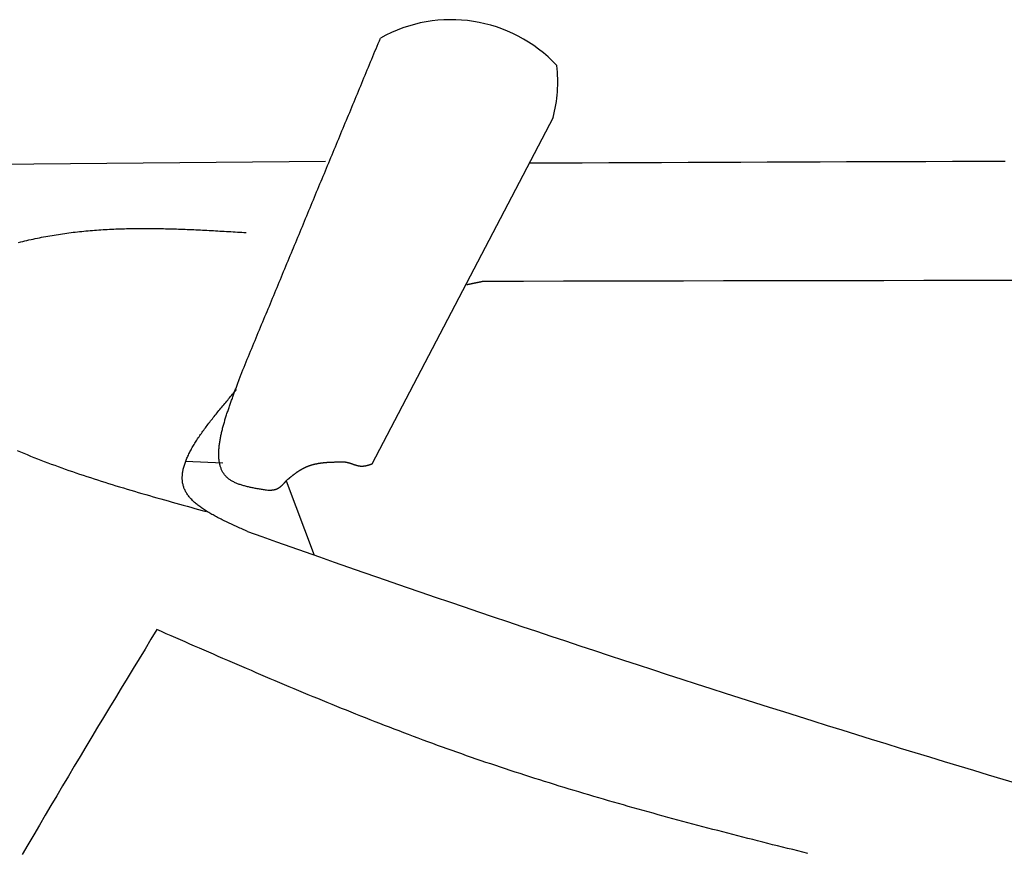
# Model space of a CAD drawing. Extents: x 715 to 7297, y 267 to 3610.
# Tile 16 of 64: x 2523 to 2921, y 2624 to 2960. Entities that reach past the tile are written whole.
import ezdxf

# ---------------------------------------------------------------- set-up
doc = ezdxf.new("R2010")
doc.units = 0
doc.layers.add('CAR', color=10, linetype='CONTINUOUS')

msp = doc.modelspace()

# ---------------------------------------------------------------- linework, layer by layer
at = {"layer": 'CAR'}
for p, q in [((2738.683, 2920.78), (2665.523, 2780.803)), ((2646.734, 2903.052), (2438.507, 2901.082)), ((2605.324, 2781.219), (2590.303, 2781.922)), ((2630.831, 2774.06), (2642.244, 2744.107))]:
    msp.add_line(p, q, dxfattribs=at)
for points in [[(2612.54, 2816.81, 0), (2612.98, 2817.88, 0), (2613.42, 2818.95, 0), (2613.87, 2820.03, 0), (2614.31, 2821.1, 0), (2614.76, 2822.17, 0), (2615.2, 2823.24, 0), (2615.65, 2824.31, 0), (2616.09, 2825.38, 0), (2616.53, 2826.45, 0), (2616.98, 2827.52, 0), (2617.42, 2828.6, 0), (2617.87, 2829.67, 0), (2618.31, 2830.74, 0), (2618.76, 2831.81, 0), (2619.2, 2832.88, 0), (2619.64, 2833.95, 0), (2620.09, 2835.02, 0), (2620.53, 2836.1, 0), (2620.98, 2837.17, 0), (2621.42, 2838.24, 0), (2621.87, 2839.31, 0), (2622.31, 2840.38, 0), (2622.75, 2841.45, 0), (2623.2, 2842.52, 0), (2623.64, 2843.59, 0), (2624.09, 2844.67, 0), (2624.53, 2845.74, 0), (2624.98, 2846.81, 0), (2625.42, 2847.88, 0), (2625.86, 2848.95, 0), (2626.31, 2850.02, 0), (2626.75, 2851.09, 0), (2627.2, 2852.16, 0), (2627.64, 2853.24, 0), (2628.09, 2854.31, 0), (2628.53, 2855.38, 0), (2628.97, 2856.45, 0), (2629.42, 2857.52, 0), (2629.86, 2858.59, 0), (2630.31, 2859.66, 0), (2630.75, 2860.74, 0), (2631.2, 2861.81, 0), (2631.64, 2862.88, 0), (2632.08, 2863.95, 0), (2632.53, 2865.02, 0), (2632.97, 2866.09, 0), (2633.42, 2867.16, 0), (2633.86, 2868.23, 0), (2634.31, 2869.31, 0), (2634.75, 2870.38, 0), (2635.19, 2871.45, 0), (2635.64, 2872.52, 0), (2636.08, 2873.59, 0), (2636.53, 2874.66, 0), (2636.97, 2875.73, 0), (2637.42, 2876.8, 0), (2637.86, 2877.88, 0), (2638.3, 2878.95, 0), (2638.75, 2880.02, 0), (2639.19, 2881.09, 0), (2639.64, 2882.16, 0), (2640.08, 2883.23, 0), (2640.53, 2884.3, 0), (2640.97, 2885.38, 0), (2641.41, 2886.45, 0), (2641.86, 2887.52, 0), (2642.3, 2888.59, 0), (2642.75, 2889.66, 0), (2643.19, 2890.73, 0), (2643.64, 2891.8, 0), (2644.08, 2892.87, 0), (2644.52, 2893.95, 0), (2644.97, 2895.02, 0), (2645.41, 2896.09, 0), (2645.86, 2897.16, 0), (2646.3, 2898.23, 0), (2646.75, 2899.3, 0), (2647.19, 2900.37, 0), (2647.63, 2901.44, 0), (2648.08, 2902.52, 0), (2648.52, 2903.59, 0), (2648.97, 2904.66, 0), (2649.41, 2905.73, 0), (2649.86, 2906.8, 0), (2650.3, 2907.87, 0), (2650.74, 2908.94, 0), (2651.19, 2910.02, 0), (2651.63, 2911.09, 0), (2652.08, 2912.16, 0), (2652.52, 2913.23, 0), (2652.97, 2914.3, 0), (2653.41, 2915.37, 0), (2653.85, 2916.44, 0), (2654.3, 2917.51, 0), (2654.74, 2918.59, 0), (2655.19, 2919.66, 0), (2655.63, 2920.73, 0), (2656.08, 2921.8, 0), (2656.52, 2922.87, 0), (2656.96, 2923.94, 0), (2657.41, 2925.01, 0), (2657.85, 2926.08, 0), (2658.3, 2927.16, 0), (2658.74, 2928.23, 0), (2659.19, 2929.3, 0), (2659.63, 2930.37, 0), (2660.07, 2931.44, 0), (2660.52, 2932.51, 0), (2660.96, 2933.58, 0), (2661.41, 2934.65, 0), (2661.85, 2935.73, 0), (2662.3, 2936.8, 0), (2662.74, 2937.87, 0), (2663.19, 2938.94, 0), (2663.63, 2940.01, 0), (2664.07, 2941.08, 0), (2664.52, 2942.15, 0), (2664.96, 2943.23, 0), (2665.41, 2944.3, 0), (2665.85, 2945.37, 0), (2666.3, 2946.44, 0), (2666.74, 2947.51, 0), (2667.18, 2948.58, 0), (2667.63, 2949.65, 0), (2668.07, 2950.72, 0), (2668.52, 2951.8, 0), (2668.96, 2952.87, 0)], [(2729.09, 2902.42, 0), (2739.75, 2902.46, 0), (2750.42, 2902.51, 0), (2761.09, 2902.56, 0), (2771.76, 2902.6, 0), (2782.43, 2902.65, 0), (2793.1, 2902.69, 0), (2803.77, 2902.74, 0), (2814.44, 2902.78, 0), (2825.11, 2902.83, 0), (2835.78, 2902.87, 0), (2846.45, 2902.91, 0), (2857.12, 2902.96, 0), (2867.79, 2903, 0), (2878.46, 2903.04, 0), (2889.13, 2903.09, 0), (2899.8, 2903.13, 0), (2910.46, 2903.17, 0), (2921.13, 2903.21, 0)], [(2522.87, 2870.34, 0), (2523.71, 2870.54, 0), (2524.55, 2870.75, 0), (2525.39, 2870.95, 0), (2526.23, 2871.14, 0), (2527.07, 2871.34, 0), (2527.91, 2871.53, 0), (2528.76, 2871.71, 0), (2529.6, 2871.89, 0), (2530.45, 2872.07, 0), (2531.29, 2872.24, 0), (2532.14, 2872.41, 0), (2532.99, 2872.58, 0), (2533.83, 2872.74, 0), (2534.68, 2872.89, 0), (2535.53, 2873.05, 0), (2536.38, 2873.19, 0), (2537.23, 2873.34, 0), (2538.08, 2873.48, 0), (2538.93, 2873.61, 0), (2539.78, 2873.74, 0), (2540.64, 2873.87, 0), (2541.49, 2873.99, 0), (2542.34, 2874.1, 0), (2543.2, 2874.22, 0), (2544.06, 2874.33, 0), (2544.91, 2874.43, 0), (2545.77, 2874.53, 0), (2546.63, 2874.63, 0), (2547.48, 2874.73, 0), (2548.34, 2874.82, 0), (2549.2, 2874.9, 0), (2550.06, 2874.98, 0), (2550.92, 2875.06, 0), (2551.78, 2875.14, 0), (2552.64, 2875.21, 0), (2553.5, 2875.28, 0), (2554.37, 2875.34, 0), (2555.23, 2875.41, 0), (2556.09, 2875.46, 0), (2556.96, 2875.52, 0), (2557.82, 2875.57, 0), (2558.69, 2875.62, 0), (2559.55, 2875.66, 0), (2560.42, 2875.71, 0), (2561.28, 2875.75, 0), (2562.15, 2875.78, 0), (2563.02, 2875.82, 0), (2563.89, 2875.85, 0), (2564.75, 2875.87, 0), (2565.62, 2875.9, 0), (2566.49, 2875.92, 0), (2567.36, 2875.94, 0), (2568.23, 2875.96, 0), (2569.1, 2875.97, 0), (2569.97, 2875.98, 0), (2570.84, 2875.99, 0), (2571.71, 2876, 0), (2572.59, 2876, 0), (2573.46, 2876, 0), (2574.33, 2876, 0), (2575.2, 2876, 0), (2576.08, 2875.99, 0), (2576.95, 2875.99, 0), (2577.83, 2875.98, 0), (2578.7, 2875.97, 0), (2579.57, 2875.95, 0), (2580.45, 2875.94, 0), (2581.32, 2875.92, 0), (2582.2, 2875.9, 0), (2583.08, 2875.88, 0), (2583.95, 2875.86, 0), (2584.83, 2875.83, 0), (2585.7, 2875.81, 0), (2586.58, 2875.78, 0), (2587.46, 2875.75, 0), (2588.34, 2875.72, 0), (2589.21, 2875.69, 0), (2590.09, 2875.65, 0), (2590.97, 2875.62, 0), (2591.85, 2875.58, 0), (2592.73, 2875.55, 0), (2593.6, 2875.51, 0), (2594.48, 2875.47, 0), (2595.36, 2875.43, 0), (2596.24, 2875.38, 0), (2597.12, 2875.34, 0), (2598, 2875.3, 0), (2598.88, 2875.25, 0), (2599.76, 2875.2, 0), (2600.64, 2875.16, 0), (2601.52, 2875.11, 0), (2602.4, 2875.06, 0), (2603.28, 2875.01, 0), (2604.16, 2874.96, 0), (2605.04, 2874.91, 0), (2605.92, 2874.86, 0), (2606.8, 2874.81, 0), (2607.68, 2874.76, 0), (2608.56, 2874.71, 0), (2609.44, 2874.65, 0), (2610.32, 2874.6, 0), (2611.2, 2874.55, 0), (2612.08, 2874.49, 0), (2612.96, 2874.44, 0), (2613.85, 2874.39, 0), (2614.73, 2874.33, 0)], [(2710.46, 2854.59, 0), (2710.4, 2854.58, 0), (2710.35, 2854.57, 0), (2710.3, 2854.56, 0), (2710.25, 2854.55, 0), (2710.2, 2854.54, 0), (2710.14, 2854.53, 0), (2710.09, 2854.52, 0), (2710.04, 2854.51, 0), (2709.99, 2854.5, 0), (2709.94, 2854.49, 0), (2709.88, 2854.48, 0), (2709.83, 2854.47, 0), (2709.78, 2854.45, 0), (2709.73, 2854.44, 0), (2709.68, 2854.43, 0), (2709.62, 2854.42, 0), (2709.57, 2854.41, 0), (2709.52, 2854.4, 0), (2709.47, 2854.39, 0), (2709.42, 2854.38, 0), (2709.36, 2854.37, 0), (2709.31, 2854.36, 0), (2709.26, 2854.35, 0), (2709.21, 2854.34, 0), (2709.16, 2854.33, 0), (2709.1, 2854.31, 0), (2709.05, 2854.3, 0), (2709, 2854.29, 0), (2708.95, 2854.28, 0), (2708.9, 2854.27, 0), (2708.84, 2854.26, 0), (2708.79, 2854.25, 0), (2708.74, 2854.24, 0), (2708.69, 2854.23, 0), (2708.64, 2854.22, 0), (2708.58, 2854.21, 0), (2708.53, 2854.2, 0), (2708.48, 2854.19, 0), (2708.43, 2854.17, 0), (2708.38, 2854.16, 0), (2708.32, 2854.15, 0), (2708.27, 2854.14, 0), (2708.22, 2854.13, 0), (2708.17, 2854.12, 0), (2708.12, 2854.11, 0), (2708.06, 2854.1, 0), (2708.01, 2854.09, 0), (2707.96, 2854.08, 0), (2707.91, 2854.07, 0), (2707.86, 2854.06, 0), (2707.8, 2854.04, 0), (2707.75, 2854.03, 0), (2707.7, 2854.02, 0), (2707.65, 2854.01, 0), (2707.6, 2854, 0), (2707.54, 2853.99, 0), (2707.49, 2853.98, 0), (2707.44, 2853.97, 0), (2707.39, 2853.96, 0), (2707.34, 2853.95, 0), (2707.28, 2853.94, 0), (2707.23, 2853.93, 0), (2707.18, 2853.92, 0), (2707.13, 2853.9, 0), (2707.08, 2853.89, 0), (2707.02, 2853.88, 0), (2706.97, 2853.87, 0), (2706.92, 2853.86, 0), (2706.87, 2853.85, 0), (2706.82, 2853.84, 0), (2706.76, 2853.83, 0), (2706.71, 2853.82, 0), (2706.66, 2853.81, 0), (2706.61, 2853.8, 0), (2706.56, 2853.79, 0), (2706.5, 2853.77, 0), (2706.45, 2853.76, 0), (2706.4, 2853.75, 0), (2706.35, 2853.74, 0), (2706.3, 2853.73, 0), (2706.25, 2853.72, 0), (2706.19, 2853.71, 0), (2706.14, 2853.7, 0), (2706.09, 2853.69, 0), (2706.04, 2853.68, 0), (2705.99, 2853.67, 0), (2705.93, 2853.66, 0), (2705.88, 2853.64, 0), (2705.83, 2853.63, 0), (2705.78, 2853.62, 0), (2705.73, 2853.61, 0), (2705.67, 2853.6, 0), (2705.62, 2853.59, 0), (2705.57, 2853.58, 0), (2705.52, 2853.57, 0), (2705.47, 2853.56, 0), (2705.41, 2853.55, 0), (2705.36, 2853.54, 0), (2705.31, 2853.53, 0), (2705.26, 2853.51, 0), (2705.21, 2853.5, 0), (2705.15, 2853.49, 0), (2705.1, 2853.48, 0), (2705.05, 2853.47, 0), (2705, 2853.46, 0), (2704.95, 2853.45, 0), (2704.89, 2853.44, 0), (2704.84, 2853.43, 0), (2704.79, 2853.42, 0), (2704.74, 2853.41, 0), (2704.69, 2853.4, 0), (2704.63, 2853.38, 0), (2704.58, 2853.37, 0), (2704.53, 2853.36, 0), (2704.48, 2853.35, 0), (2704.43, 2853.34, 0), (2704.38, 2853.33, 0), (2704.32, 2853.32, 0), (2704.27, 2853.31, 0), (2704.22, 2853.3, 0), (2704.17, 2853.29, 0), (2704.12, 2853.28, 0), (2704.06, 2853.26, 0), (2704.01, 2853.25, 0), (2703.96, 2853.24, 0), (2703.91, 2853.23, 0), (2703.86, 2853.22, 0)], [(2936.82, 2854.98, 0), (2920.65, 2854.96, 0), (2904.48, 2854.94, 0), (2888.31, 2854.92, 0), (2872.14, 2854.9, 0), (2855.97, 2854.87, 0), (2839.81, 2854.84, 0), (2823.64, 2854.82, 0), (2807.47, 2854.79, 0), (2791.3, 2854.76, 0), (2775.13, 2854.73, 0), (2758.96, 2854.69, 0), (2742.79, 2854.66, 0), (2726.62, 2854.63, 0), (2710.46, 2854.59, 0)], [(2623.85, 2770.17, 0), (2623.43, 2770.23, 0), (2623, 2770.3, 0), (2622.58, 2770.36, 0), (2622.16, 2770.42, 0), (2621.74, 2770.49, 0), (2621.32, 2770.55, 0), (2620.9, 2770.62, 0), (2620.48, 2770.69, 0), (2620.06, 2770.76, 0), (2619.65, 2770.83, 0), (2619.24, 2770.9, 0), (2618.82, 2770.97, 0), (2618.42, 2771.04, 0), (2618.01, 2771.12, 0), (2617.6, 2771.2, 0), (2617.2, 2771.28, 0), (2616.8, 2771.36, 0), (2616.41, 2771.44, 0), (2616.02, 2771.53, 0), (2615.63, 2771.62, 0), (2615.24, 2771.71, 0), (2614.86, 2771.8, 0), (2614.48, 2771.9, 0), (2614.11, 2772, 0), (2613.74, 2772.1, 0), (2613.37, 2772.2, 0), (2613.01, 2772.31, 0), (2612.66, 2772.43, 0), (2612.31, 2772.54, 0), (2611.96, 2772.66, 0), (2611.62, 2772.79, 0), (2611.29, 2772.91, 0), (2610.96, 2773.05, 0), (2610.64, 2773.18, 0), (2610.32, 2773.32, 0), (2610.01, 2773.47, 0), (2609.71, 2773.62, 0), (2609.41, 2773.77, 0), (2609.12, 2773.93, 0), (2608.83, 2774.1, 0), (2608.56, 2774.27, 0), (2608.29, 2774.44, 0), (2608.03, 2774.62, 0), (2607.77, 2774.81, 0), (2607.53, 2775, 0), (2607.29, 2775.2, 0), (2607.06, 2775.4, 0), (2606.84, 2775.61, 0), (2606.63, 2775.82, 0), (2606.42, 2776.05, 0), (2606.23, 2776.27, 0), (2606.04, 2776.51, 0), (2605.86, 2776.75, 0), (2605.68, 2776.99, 0), (2605.52, 2777.24, 0), (2605.36, 2777.49, 0), (2605.21, 2777.76, 0), (2605.07, 2778.02, 0), (2604.94, 2778.29, 0), (2604.81, 2778.57, 0), (2604.69, 2778.85, 0), (2604.58, 2779.14, 0), (2604.47, 2779.43, 0), (2604.37, 2779.72, 0), (2604.28, 2780.02, 0), (2604.2, 2780.33, 0), (2604.12, 2780.64, 0), (2604.05, 2780.95, 0), (2603.98, 2781.27, 0), (2603.92, 2781.59, 0), (2603.87, 2781.92, 0), (2603.83, 2782.25, 0), (2603.79, 2782.59, 0), (2603.75, 2782.92, 0), (2603.72, 2783.27, 0), (2603.7, 2783.61, 0), (2603.68, 2783.96, 0), (2603.67, 2784.32, 0), (2603.67, 2784.67, 0), (2603.67, 2785.03, 0), (2603.67, 2785.4, 0), (2603.68, 2785.76, 0), (2603.7, 2786.13, 0), (2603.72, 2786.51, 0), (2603.74, 2786.88, 0), (2603.77, 2787.26, 0), (2603.81, 2787.64, 0), (2603.85, 2788.03, 0), (2603.89, 2788.41, 0), (2603.94, 2788.8, 0), (2603.99, 2789.19, 0), (2604.05, 2789.59, 0), (2604.11, 2789.98, 0), (2604.18, 2790.38, 0), (2604.25, 2790.78, 0), (2604.32, 2791.19, 0), (2604.4, 2791.59, 0), (2604.48, 2792, 0), (2604.56, 2792.4, 0), (2604.65, 2792.81, 0), (2604.74, 2793.23, 0), (2604.83, 2793.64, 0), (2604.93, 2794.05, 0), (2605.03, 2794.47, 0), (2605.14, 2794.88, 0), (2605.24, 2795.3, 0), (2605.35, 2795.72, 0), (2605.47, 2796.14, 0), (2605.58, 2796.56, 0), (2605.7, 2796.98, 0), (2605.82, 2797.4, 0), (2605.94, 2797.83, 0), (2606.06, 2798.25, 0), (2606.19, 2798.67, 0), (2606.32, 2799.1, 0), (2606.45, 2799.52, 0), (2606.58, 2799.95, 0), (2606.72, 2800.37, 0), (2606.85, 2800.8, 0), (2606.99, 2801.22, 0), (2607.13, 2801.65, 0), (2607.27, 2802.07, 0), (2607.41, 2802.49, 0), (2607.55, 2802.92, 0), (2607.69, 2803.34, 0), (2607.84, 2803.76, 0), (2607.98, 2804.19, 0), (2608.13, 2804.61, 0), (2608.28, 2805.03, 0), (2608.43, 2805.45, 0), (2608.57, 2805.86, 0), (2608.72, 2806.28, 0), (2608.87, 2806.7, 0), (2609.02, 2807.11, 0), (2609.17, 2807.53, 0), (2609.32, 2807.94, 0), (2609.47, 2808.35, 0), (2609.62, 2808.76, 0), (2609.77, 2809.16, 0), (2609.91, 2809.57, 0), (2610.06, 2809.97, 0), (2610.21, 2810.37, 0), (2610.36, 2810.77, 0), (2610.5, 2811.17, 0), (2610.65, 2811.56, 0), (2610.79, 2811.96, 0), (2610.93, 2812.35, 0), (2611.08, 2812.73, 0), (2611.22, 2813.12, 0), (2611.36, 2813.5, 0), (2611.49, 2813.88, 0), (2611.63, 2814.26, 0), (2611.77, 2814.63, 0), (2611.9, 2815, 0), (2612.03, 2815.37, 0), (2612.16, 2815.74, 0), (2612.29, 2816.1, 0), (2612.41, 2816.46, 0), (2612.54, 2816.81, 0)], [(2615.3, 2753.65, 0), (2614.78, 2753.88, 0), (2614.26, 2754.12, 0), (2613.74, 2754.35, 0), (2613.22, 2754.58, 0), (2612.7, 2754.81, 0), (2612.18, 2755.04, 0), (2611.66, 2755.27, 0), (2611.14, 2755.51, 0), (2610.63, 2755.74, 0), (2610.11, 2755.97, 0), (2609.6, 2756.2, 0), (2609.09, 2756.44, 0), (2608.58, 2756.67, 0), (2608.08, 2756.91, 0), (2607.58, 2757.14, 0), (2607.08, 2757.38, 0), (2606.58, 2757.62, 0), (2606.08, 2757.86, 0), (2605.59, 2758.1, 0), (2605.11, 2758.34, 0), (2604.62, 2758.58, 0), (2604.14, 2758.82, 0), (2603.67, 2759.06, 0), (2603.2, 2759.31, 0), (2602.73, 2759.55, 0), (2602.27, 2759.8, 0), (2601.81, 2760.05, 0), (2601.36, 2760.3, 0), (2600.91, 2760.55, 0), (2600.47, 2760.8, 0), (2600.03, 2761.05, 0), (2599.6, 2761.31, 0), (2599.18, 2761.56, 0), (2598.76, 2761.82, 0), (2598.34, 2762.08, 0), (2597.94, 2762.34, 0), (2597.54, 2762.6, 0), (2597.14, 2762.87, 0), (2596.76, 2763.13, 0), (2596.38, 2763.4, 0), (2596.01, 2763.67, 0), (2595.64, 2763.94, 0), (2595.29, 2764.22, 0), (2594.94, 2764.5, 0), (2594.6, 2764.77, 0), (2594.27, 2765.05, 0), (2593.94, 2765.34, 0), (2593.63, 2765.62, 0), (2593.32, 2765.91, 0), (2593.03, 2766.2, 0), (2592.74, 2766.49, 0), (2592.46, 2766.79, 0), (2592.19, 2767.08, 0), (2591.93, 2767.38, 0), (2591.68, 2767.68, 0), (2591.44, 2767.99, 0), (2591.21, 2768.3, 0), (2590.99, 2768.61, 0), (2590.79, 2768.92, 0), (2590.59, 2769.24, 0), (2590.4, 2769.55, 0), (2590.23, 2769.88, 0), (2590.06, 2770.2, 0), (2589.91, 2770.53, 0), (2589.77, 2770.86, 0), (2589.64, 2771.19, 0), (2589.52, 2771.53, 0), (2589.42, 2771.87, 0), (2589.32, 2772.21, 0), (2589.24, 2772.56, 0), (2589.17, 2772.91, 0), (2589.1, 2773.26, 0), (2589.05, 2773.61, 0), (2589.01, 2773.97, 0), (2588.98, 2774.33, 0), (2588.96, 2774.69, 0), (2588.95, 2775.05, 0), (2588.95, 2775.42, 0), (2588.95, 2775.79, 0), (2588.97, 2776.16, 0), (2589, 2776.54, 0), (2589.04, 2776.91, 0), (2589.09, 2777.29, 0), (2589.14, 2777.68, 0), (2589.21, 2778.06, 0), (2589.28, 2778.45, 0), (2589.37, 2778.84, 0), (2589.46, 2779.23, 0), (2589.56, 2779.62, 0), (2589.67, 2780.02, 0), (2589.79, 2780.42, 0), (2589.92, 2780.82, 0), (2590.05, 2781.22, 0), (2590.19, 2781.62, 0), (2590.34, 2782.03, 0), (2590.5, 2782.44, 0), (2590.67, 2782.85, 0), (2590.84, 2783.26, 0), (2591.02, 2783.68, 0), (2591.21, 2784.09, 0), (2591.41, 2784.51, 0), (2591.61, 2784.93, 0), (2591.82, 2785.36, 0), (2592.04, 2785.78, 0), (2592.26, 2786.2, 0), (2592.49, 2786.63, 0), (2592.72, 2787.06, 0), (2592.97, 2787.49, 0), (2593.22, 2787.92, 0), (2593.47, 2788.36, 0), (2593.73, 2788.79, 0), (2594, 2789.23, 0), (2594.27, 2789.67, 0), (2594.55, 2790.11, 0), (2594.83, 2790.55, 0), (2595.12, 2790.99, 0), (2595.42, 2791.44, 0), (2595.71, 2791.88, 0), (2596.02, 2792.33, 0), (2596.33, 2792.78, 0), (2596.64, 2793.23, 0), (2596.96, 2793.68, 0), (2597.28, 2794.13, 0), (2597.61, 2794.58, 0), (2597.94, 2795.04, 0), (2598.28, 2795.49, 0), (2598.62, 2795.95, 0), (2598.96, 2796.41, 0), (2599.31, 2796.87, 0), (2599.66, 2797.32, 0), (2600.02, 2797.79, 0), (2600.37, 2798.25, 0), (2600.74, 2798.71, 0), (2601.1, 2799.17, 0), (2601.47, 2799.63, 0), (2601.84, 2800.1, 0), (2602.21, 2800.56, 0), (2602.59, 2801.03, 0), (2602.97, 2801.5, 0), (2603.35, 2801.96, 0), (2603.73, 2802.43, 0), (2604.12, 2802.9, 0), (2604.51, 2803.37, 0), (2604.9, 2803.84, 0), (2605.29, 2804.31, 0), (2605.68, 2804.78, 0), (2606.08, 2805.25, 0), (2606.47, 2805.72, 0), (2606.87, 2806.19, 0), (2607.27, 2806.66, 0), (2607.67, 2807.13, 0), (2608.07, 2807.61, 0), (2608.47, 2808.08, 0), (2608.87, 2808.55, 0), (2609.28, 2809.02, 0), (2609.68, 2809.5, 0), (2610.08, 2809.97, 0), (2610.49, 2810.44, 0), (2610.89, 2810.92, 0)], [(2522.29, 2786.38, 0), (2523.64, 2785.81, 0), (2524.99, 2785.24, 0), (2526.35, 2784.67, 0), (2527.72, 2784.11, 0), (2529.09, 2783.56, 0), (2530.47, 2783.01, 0), (2531.86, 2782.47, 0), (2533.25, 2781.94, 0), (2534.65, 2781.4, 0), (2536.06, 2780.88, 0), (2537.47, 2780.35, 0), (2538.88, 2779.84, 0), (2540.3, 2779.33, 0), (2541.73, 2778.82, 0), (2543.16, 2778.31, 0), (2544.6, 2777.81, 0), (2546.04, 2777.32, 0), (2547.49, 2776.83, 0), (2548.94, 2776.34, 0), (2550.39, 2775.86, 0), (2551.85, 2775.38, 0), (2553.32, 2774.9, 0), (2554.78, 2774.43, 0), (2556.26, 2773.96, 0), (2557.73, 2773.49, 0), (2559.21, 2773.03, 0), (2560.7, 2772.57, 0), (2562.18, 2772.11, 0), (2563.67, 2771.66, 0), (2565.17, 2771.21, 0), (2566.66, 2770.76, 0), (2568.16, 2770.31, 0), (2569.66, 2769.87, 0), (2571.17, 2769.43, 0), (2572.67, 2768.99, 0), (2574.18, 2768.55, 0), (2575.69, 2768.11, 0), (2577.21, 2767.68, 0), (2578.72, 2767.24, 0), (2580.24, 2766.81, 0), (2581.76, 2766.38, 0), (2583.28, 2765.95, 0), (2584.8, 2765.53, 0), (2586.32, 2765.1, 0), (2587.85, 2764.67, 0), (2589.37, 2764.25, 0), (2590.9, 2763.83, 0), (2592.42, 2763.4, 0), (2593.95, 2762.98, 0), (2595.48, 2762.56, 0), (2597, 2762.13, 0), (2598.53, 2761.71, 0)], [(2653.36, 2781.6, 0), (2653.2, 2781.6, 0), (2653.04, 2781.6, 0), (2652.88, 2781.6, 0), (2652.72, 2781.59, 0), (2652.56, 2781.59, 0), (2652.4, 2781.59, 0), (2652.24, 2781.59, 0), (2652.08, 2781.59, 0), (2651.93, 2781.58, 0), (2651.77, 2781.58, 0), (2651.61, 2781.58, 0), (2651.45, 2781.58, 0), (2651.29, 2781.58, 0), (2651.13, 2781.57, 0), (2650.97, 2781.57, 0), (2650.81, 2781.57, 0), (2650.65, 2781.56, 0), (2650.49, 2781.56, 0), (2650.33, 2781.56, 0), (2650.17, 2781.55, 0), (2650.02, 2781.55, 0), (2649.86, 2781.54, 0), (2649.7, 2781.54, 0), (2649.54, 2781.53, 0), (2649.38, 2781.53, 0), (2649.22, 2781.52, 0), (2649.07, 2781.52, 0), (2648.91, 2781.51, 0), (2648.75, 2781.5, 0), (2648.59, 2781.5, 0), (2648.44, 2781.49, 0), (2648.28, 2781.48, 0), (2648.12, 2781.47, 0), (2647.96, 2781.46, 0), (2647.81, 2781.46, 0), (2647.65, 2781.45, 0), (2647.49, 2781.44, 0), (2647.34, 2781.43, 0), (2647.18, 2781.41, 0), (2647.03, 2781.4, 0), (2646.87, 2781.39, 0), (2646.72, 2781.38, 0), (2646.56, 2781.36, 0), (2646.4, 2781.35, 0), (2646.25, 2781.34, 0), (2646.1, 2781.32, 0), (2645.94, 2781.31, 0), (2645.79, 2781.29, 0), (2645.63, 2781.27, 0), (2645.48, 2781.26, 0), (2645.33, 2781.24, 0), (2645.17, 2781.22, 0), (2645.02, 2781.2, 0), (2644.87, 2781.18, 0), (2644.72, 2781.16, 0), (2644.56, 2781.14, 0), (2644.41, 2781.12, 0), (2644.26, 2781.09, 0), (2644.11, 2781.07, 0), (2643.96, 2781.05, 0), (2643.81, 2781.02, 0), (2643.66, 2781, 0), (2643.51, 2780.97, 0), (2643.36, 2780.94, 0), (2643.21, 2780.91, 0), (2643.06, 2780.88, 0), (2642.91, 2780.85, 0), (2642.76, 2780.82, 0), (2642.62, 2780.79, 0), (2642.47, 2780.76, 0), (2642.32, 2780.73, 0), (2642.17, 2780.69, 0), (2642.03, 2780.66, 0), (2641.88, 2780.62, 0), (2641.74, 2780.58, 0), (2641.59, 2780.54, 0), (2641.45, 2780.51, 0), (2641.3, 2780.47, 0), (2641.16, 2780.42, 0), (2641.01, 2780.38, 0), (2640.87, 2780.34, 0), (2640.73, 2780.29, 0), (2640.58, 2780.25, 0), (2640.44, 2780.2, 0), (2640.3, 2780.16, 0), (2640.16, 2780.11, 0), (2640.02, 2780.06, 0), (2639.88, 2780.01, 0), (2639.74, 2779.95, 0), (2639.6, 2779.9, 0), (2639.46, 2779.85, 0), (2639.32, 2779.79, 0), (2639.18, 2779.74, 0), (2639.05, 2779.68, 0), (2638.91, 2779.62, 0), (2638.77, 2779.56, 0), (2638.64, 2779.5, 0), (2638.5, 2779.43, 0), (2638.36, 2779.37, 0), (2638.23, 2779.3, 0), (2638.1, 2779.24, 0), (2637.96, 2779.17, 0), (2637.83, 2779.1, 0), (2637.7, 2779.03, 0), (2637.56, 2778.96, 0), (2637.43, 2778.89, 0), (2637.3, 2778.82, 0), (2637.17, 2778.74, 0), (2637.04, 2778.67, 0), (2636.91, 2778.59, 0), (2636.78, 2778.52, 0), (2636.65, 2778.44, 0), (2636.52, 2778.36, 0), (2636.39, 2778.28, 0), (2636.26, 2778.2, 0), (2636.13, 2778.12, 0), (2636, 2778.03, 0), (2635.88, 2777.95, 0), (2635.75, 2777.87, 0), (2635.62, 2777.78, 0), (2635.49, 2777.7, 0), (2635.37, 2777.61, 0), (2635.24, 2777.52, 0), (2635.12, 2777.43, 0), (2634.99, 2777.35, 0), (2634.87, 2777.26, 0), (2634.74, 2777.17, 0), (2634.62, 2777.08, 0), (2634.49, 2776.99, 0), (2634.37, 2776.89, 0), (2634.24, 2776.8, 0), (2634.12, 2776.71, 0), (2634, 2776.61, 0), (2633.87, 2776.52, 0), (2633.75, 2776.43, 0), (2633.63, 2776.33, 0), (2633.5, 2776.24, 0), (2633.38, 2776.14, 0), (2633.26, 2776.04, 0), (2633.14, 2775.95, 0), (2633.01, 2775.85, 0), (2632.89, 2775.75, 0), (2632.77, 2775.65, 0), (2632.65, 2775.56, 0), (2632.53, 2775.46, 0), (2632.4, 2775.36, 0), (2632.28, 2775.26, 0), (2632.16, 2775.16, 0), (2632.04, 2775.06, 0), (2631.92, 2774.96, 0), (2631.8, 2774.86, 0), (2631.68, 2774.76, 0), (2631.56, 2774.66, 0), (2631.44, 2774.56, 0), (2631.31, 2774.46, 0), (2631.19, 2774.36, 0), (2631.07, 2774.26, 0), (2630.95, 2774.16, 0), (2630.83, 2774.06, 0)], [(2665.52, 2780.8, 0), (2665.45, 2780.78, 0), (2665.37, 2780.75, 0), (2665.29, 2780.73, 0), (2665.22, 2780.7, 0), (2665.14, 2780.68, 0), (2665.06, 2780.65, 0), (2664.99, 2780.63, 0), (2664.91, 2780.6, 0), (2664.83, 2780.58, 0), (2664.76, 2780.55, 0), (2664.68, 2780.53, 0), (2664.6, 2780.51, 0), (2664.53, 2780.48, 0), (2664.45, 2780.46, 0), (2664.37, 2780.44, 0), (2664.3, 2780.41, 0), (2664.22, 2780.39, 0), (2664.14, 2780.37, 0), (2664.07, 2780.34, 0), (2663.99, 2780.32, 0), (2663.91, 2780.3, 0), (2663.84, 2780.28, 0), (2663.76, 2780.26, 0), (2663.68, 2780.24, 0), (2663.61, 2780.22, 0), (2663.53, 2780.2, 0), (2663.45, 2780.18, 0), (2663.38, 2780.16, 0), (2663.3, 2780.14, 0), (2663.22, 2780.13, 0), (2663.15, 2780.11, 0), (2663.07, 2780.09, 0), (2662.99, 2780.08, 0), (2662.92, 2780.06, 0), (2662.84, 2780.05, 0), (2662.76, 2780.03, 0), (2662.69, 2780.02, 0), (2662.61, 2780.01, 0), (2662.53, 2780, 0), (2662.46, 2779.98, 0), (2662.38, 2779.97, 0), (2662.3, 2779.96, 0), (2662.23, 2779.95, 0), (2662.15, 2779.95, 0), (2662.07, 2779.94, 0), (2662, 2779.93, 0), (2661.92, 2779.93, 0), (2661.85, 2779.92, 0), (2661.77, 2779.92, 0), (2661.69, 2779.91, 0), (2661.62, 2779.91, 0), (2661.54, 2779.91, 0), (2661.46, 2779.91, 0), (2661.39, 2779.91, 0), (2661.31, 2779.91, 0), (2661.23, 2779.91, 0), (2661.16, 2779.91, 0), (2661.08, 2779.92, 0), (2661.01, 2779.92, 0), (2660.93, 2779.93, 0), (2660.85, 2779.94, 0), (2660.78, 2779.95, 0), (2660.7, 2779.95, 0), (2660.63, 2779.96, 0), (2660.55, 2779.97, 0), (2660.47, 2779.99, 0), (2660.4, 2780, 0), (2660.32, 2780.01, 0), (2660.24, 2780.02, 0), (2660.17, 2780.04, 0), (2660.09, 2780.05, 0), (2660.02, 2780.07, 0), (2659.94, 2780.09, 0), (2659.86, 2780.1, 0), (2659.79, 2780.12, 0), (2659.71, 2780.14, 0), (2659.64, 2780.16, 0), (2659.56, 2780.18, 0), (2659.48, 2780.2, 0), (2659.41, 2780.22, 0), (2659.33, 2780.24, 0), (2659.26, 2780.26, 0), (2659.18, 2780.28, 0), (2659.1, 2780.31, 0), (2659.03, 2780.33, 0), (2658.95, 2780.35, 0), (2658.88, 2780.37, 0), (2658.8, 2780.4, 0), (2658.72, 2780.42, 0), (2658.65, 2780.45, 0), (2658.57, 2780.47, 0), (2658.5, 2780.5, 0), (2658.42, 2780.52, 0), (2658.34, 2780.55, 0), (2658.27, 2780.57, 0), (2658.19, 2780.6, 0), (2658.12, 2780.63, 0), (2658.04, 2780.65, 0), (2657.96, 2780.68, 0), (2657.89, 2780.7, 0), (2657.81, 2780.73, 0), (2657.74, 2780.76, 0), (2657.66, 2780.78, 0), (2657.58, 2780.81, 0), (2657.51, 2780.84, 0), (2657.43, 2780.86, 0), (2657.36, 2780.89, 0), (2657.28, 2780.91, 0), (2657.2, 2780.94, 0), (2657.13, 2780.97, 0), (2657.05, 2780.99, 0), (2656.97, 2781.02, 0), (2656.9, 2781.04, 0), (2656.82, 2781.07, 0), (2656.75, 2781.09, 0), (2656.67, 2781.12, 0), (2656.59, 2781.14, 0), (2656.52, 2781.16, 0), (2656.44, 2781.19, 0), (2656.36, 2781.21, 0), (2656.29, 2781.23, 0), (2656.21, 2781.26, 0), (2656.13, 2781.28, 0), (2656.06, 2781.3, 0), (2655.98, 2781.32, 0), (2655.91, 2781.34, 0), (2655.83, 2781.36, 0), (2655.75, 2781.38, 0), (2655.68, 2781.4, 0), (2655.6, 2781.42, 0), (2655.52, 2781.44, 0), (2655.45, 2781.45, 0), (2655.37, 2781.47, 0), (2655.29, 2781.48, 0), (2655.22, 2781.5, 0), (2655.14, 2781.51, 0), (2655.06, 2781.53, 0), (2654.99, 2781.54, 0), (2654.91, 2781.55, 0), (2654.83, 2781.56, 0), (2654.75, 2781.58, 0), (2654.68, 2781.58, 0), (2654.6, 2781.59, 0), (2654.52, 2781.6, 0), (2654.45, 2781.61, 0), (2654.37, 2781.61, 0), (2654.29, 2781.62, 0), (2654.21, 2781.62, 0), (2654.14, 2781.63, 0), (2654.06, 2781.63, 0), (2653.98, 2781.63, 0), (2653.91, 2781.63, 0), (2653.83, 2781.63, 0), (2653.75, 2781.63, 0), (2653.67, 2781.62, 0), (2653.6, 2781.62, 0), (2653.52, 2781.61, 0), (2653.44, 2781.61, 0), (2653.36, 2781.6, 0)], [(2630.83, 2774.06, 0), (2630.79, 2774.02, 0), (2630.76, 2773.98, 0), (2630.72, 2773.93, 0), (2630.69, 2773.89, 0), (2630.65, 2773.85, 0), (2630.62, 2773.81, 0), (2630.58, 2773.76, 0), (2630.54, 2773.72, 0), (2630.51, 2773.68, 0), (2630.47, 2773.64, 0), (2630.43, 2773.6, 0), (2630.4, 2773.55, 0), (2630.36, 2773.51, 0), (2630.33, 2773.47, 0), (2630.29, 2773.43, 0), (2630.25, 2773.39, 0), (2630.22, 2773.35, 0), (2630.18, 2773.3, 0), (2630.15, 2773.26, 0), (2630.11, 2773.22, 0), (2630.07, 2773.18, 0), (2630.04, 2773.14, 0), (2630, 2773.1, 0), (2629.96, 2773.06, 0), (2629.93, 2773.02, 0), (2629.89, 2772.98, 0), (2629.85, 2772.94, 0), (2629.82, 2772.89, 0), (2629.78, 2772.85, 0), (2629.74, 2772.81, 0), (2629.71, 2772.77, 0), (2629.67, 2772.73, 0), (2629.63, 2772.69, 0), (2629.59, 2772.66, 0), (2629.56, 2772.62, 0), (2629.52, 2772.58, 0), (2629.48, 2772.54, 0), (2629.45, 2772.5, 0), (2629.41, 2772.46, 0), (2629.37, 2772.42, 0), (2629.33, 2772.38, 0), (2629.29, 2772.35, 0), (2629.26, 2772.31, 0), (2629.22, 2772.27, 0), (2629.18, 2772.23, 0), (2629.14, 2772.2, 0), (2629.1, 2772.16, 0), (2629.07, 2772.12, 0), (2629.03, 2772.08, 0), (2628.99, 2772.05, 0), (2628.95, 2772.01, 0), (2628.91, 2771.98, 0), (2628.87, 2771.94, 0), (2628.83, 2771.91, 0), (2628.79, 2771.87, 0), (2628.76, 2771.84, 0), (2628.72, 2771.8, 0), (2628.68, 2771.77, 0), (2628.64, 2771.73, 0), (2628.6, 2771.7, 0), (2628.56, 2771.67, 0), (2628.52, 2771.63, 0), (2628.48, 2771.6, 0), (2628.44, 2771.57, 0), (2628.4, 2771.53, 0), (2628.36, 2771.5, 0), (2628.32, 2771.47, 0), (2628.27, 2771.44, 0), (2628.23, 2771.41, 0), (2628.19, 2771.38, 0), (2628.15, 2771.35, 0), (2628.11, 2771.32, 0), (2628.07, 2771.29, 0), (2628.03, 2771.26, 0), (2627.98, 2771.23, 0), (2627.94, 2771.2, 0), (2627.9, 2771.17, 0), (2627.86, 2771.15, 0), (2627.82, 2771.12, 0), (2627.77, 2771.09, 0), (2627.73, 2771.06, 0), (2627.69, 2771.04, 0), (2627.64, 2771.01, 0), (2627.6, 2770.99, 0), (2627.56, 2770.96, 0), (2627.51, 2770.94, 0), (2627.47, 2770.91, 0), (2627.42, 2770.89, 0), (2627.38, 2770.86, 0), (2627.34, 2770.84, 0), (2627.29, 2770.82, 0), (2627.25, 2770.8, 0), (2627.2, 2770.78, 0), (2627.15, 2770.75, 0), (2627.11, 2770.73, 0), (2627.06, 2770.71, 0), (2627.02, 2770.69, 0), (2626.97, 2770.67, 0), (2626.93, 2770.65, 0), (2626.88, 2770.64, 0), (2626.83, 2770.62, 0), (2626.78, 2770.6, 0), (2626.74, 2770.58, 0), (2626.69, 2770.57, 0), (2626.64, 2770.55, 0), (2626.59, 2770.54, 0), (2626.55, 2770.52, 0), (2626.5, 2770.51, 0), (2626.45, 2770.49, 0), (2626.4, 2770.48, 0), (2626.35, 2770.46, 0), (2626.3, 2770.45, 0), (2626.25, 2770.44, 0), (2626.2, 2770.43, 0), (2626.15, 2770.42, 0), (2626.1, 2770.4, 0), (2626.05, 2770.39, 0), (2626, 2770.38, 0), (2625.95, 2770.37, 0), (2625.9, 2770.36, 0), (2625.85, 2770.35, 0), (2625.8, 2770.34, 0), (2625.75, 2770.34, 0), (2625.7, 2770.33, 0), (2625.65, 2770.32, 0), (2625.6, 2770.31, 0), (2625.55, 2770.3, 0), (2625.49, 2770.3, 0), (2625.44, 2770.29, 0), (2625.39, 2770.28, 0), (2625.34, 2770.28, 0), (2625.29, 2770.27, 0), (2625.23, 2770.27, 0), (2625.18, 2770.26, 0), (2625.13, 2770.25, 0), (2625.08, 2770.25, 0), (2625.02, 2770.24, 0), (2624.97, 2770.24, 0), (2624.92, 2770.23, 0), (2624.87, 2770.23, 0), (2624.81, 2770.23, 0), (2624.76, 2770.22, 0), (2624.71, 2770.22, 0), (2624.65, 2770.21, 0), (2624.6, 2770.21, 0), (2624.55, 2770.21, 0), (2624.49, 2770.2, 0), (2624.44, 2770.2, 0), (2624.39, 2770.2, 0), (2624.33, 2770.19, 0), (2624.28, 2770.19, 0), (2624.23, 2770.19, 0), (2624.17, 2770.18, 0), (2624.12, 2770.18, 0), (2624.07, 2770.18, 0), (2624.01, 2770.18, 0), (2623.96, 2770.17, 0), (2623.9, 2770.17, 0), (2623.85, 2770.17, 0)], [(2578.69, 2714.03, 0), (2576.3, 2710.1, 0), (2573.9, 2706.16, 0), (2571.51, 2702.21, 0), (2569.11, 2698.27, 0), (2566.72, 2694.33, 0), (2564.33, 2690.39, 0), (2561.94, 2686.45, 0), (2559.55, 2682.51, 0), (2557.17, 2678.56, 0), (2554.79, 2674.62, 0), (2552.42, 2670.67, 0), (2550.05, 2666.72, 0), (2547.68, 2662.77, 0), (2545.32, 2658.82, 0), (2542.96, 2654.87, 0), (2540.61, 2650.92, 0), (2538.27, 2646.96, 0), (2535.93, 2643, 0), (2533.6, 2639.05, 0), (2531.28, 2635.08, 0), (2528.96, 2631.12, 0), (2526.66, 2627.15, 0), (2524.36, 2623.18, 0)], [(2841.4, 2623.67, 0), (2839.38, 2624.16, 0), (2837.36, 2624.66, 0), (2835.34, 2625.16, 0), (2833.32, 2625.66, 0), (2831.3, 2626.17, 0), (2829.28, 2626.67, 0), (2827.26, 2627.17, 0), (2825.25, 2627.68, 0), (2823.23, 2628.19, 0), (2821.21, 2628.7, 0), (2819.2, 2629.21, 0), (2817.18, 2629.72, 0), (2815.16, 2630.24, 0), (2813.15, 2630.75, 0), (2811.14, 2631.27, 0), (2809.12, 2631.79, 0), (2807.11, 2632.31, 0), (2805.1, 2632.84, 0), (2803.09, 2633.36, 0), (2801.07, 2633.89, 0), (2799.06, 2634.42, 0), (2797.05, 2634.95, 0), (2795.05, 2635.48, 0), (2793.04, 2636.02, 0), (2791.03, 2636.56, 0), (2789.02, 2637.1, 0), (2787.02, 2637.64, 0), (2785.01, 2638.18, 0), (2783.01, 2638.73, 0), (2781.01, 2639.28, 0), (2779, 2639.83, 0), (2777, 2640.39, 0), (2775, 2640.94, 0), (2773, 2641.5, 0), (2771, 2642.07, 0), (2769, 2642.63, 0), (2767.01, 2643.2, 0), (2765.01, 2643.77, 0), (2763.02, 2644.35, 0), (2761.02, 2644.92, 0), (2759.03, 2645.5, 0), (2757.04, 2646.08, 0), (2755.05, 2646.67, 0), (2753.06, 2647.26, 0), (2751.07, 2647.85, 0), (2749.08, 2648.45, 0), (2747.09, 2649.04, 0), (2745.11, 2649.64, 0), (2743.12, 2650.25, 0), (2741.14, 2650.86, 0), (2739.16, 2651.47, 0), (2737.18, 2652.08, 0), (2735.2, 2652.7, 0), (2733.22, 2653.32, 0), (2731.24, 2653.95, 0), (2729.27, 2654.58, 0), (2727.29, 2655.21, 0), (2725.32, 2655.85, 0), (2723.35, 2656.49, 0), (2721.37, 2657.13, 0), (2719.41, 2657.78, 0), (2717.44, 2658.43, 0), (2715.47, 2659.09, 0), (2713.5, 2659.75, 0), (2711.54, 2660.41, 0), (2709.58, 2661.08, 0), (2707.62, 2661.75, 0), (2705.66, 2662.43, 0), (2703.7, 2663.11, 0), (2701.74, 2663.79, 0), (2699.79, 2664.48, 0), (2697.83, 2665.17, 0), (2695.88, 2665.87, 0), (2693.93, 2666.57, 0), (2691.98, 2667.28, 0), (2690.03, 2667.99, 0), (2688.08, 2668.71, 0), (2686.14, 2669.42, 0), (2684.19, 2670.15, 0), (2682.25, 2670.87, 0), (2680.31, 2671.61, 0), (2678.37, 2672.34, 0), (2676.43, 2673.08, 0), (2674.49, 2673.82, 0), (2672.56, 2674.57, 0), (2670.62, 2675.32, 0), (2668.69, 2676.07, 0), (2666.76, 2676.82, 0), (2664.83, 2677.58, 0), (2662.9, 2678.35, 0), (2660.97, 2679.11, 0), (2659.04, 2679.88, 0), (2657.11, 2680.65, 0), (2655.19, 2681.43, 0), (2653.26, 2682.21, 0), (2651.34, 2682.99, 0), (2649.41, 2683.77, 0), (2647.49, 2684.56, 0), (2645.57, 2685.35, 0), (2643.65, 2686.14, 0), (2641.73, 2686.93, 0), (2639.81, 2687.73, 0), (2637.89, 2688.53, 0), (2635.98, 2689.33, 0), (2634.06, 2690.13, 0), (2632.14, 2690.94, 0), (2630.23, 2691.74, 0), (2628.31, 2692.55, 0), (2626.4, 2693.36, 0), (2624.49, 2694.18, 0), (2622.57, 2694.99, 0), (2620.66, 2695.81, 0), (2618.75, 2696.62, 0), (2616.84, 2697.44, 0), (2614.93, 2698.26, 0), (2613.02, 2699.09, 0), (2611.11, 2699.91, 0), (2609.2, 2700.73, 0), (2607.29, 2701.56, 0), (2605.38, 2702.39, 0), (2603.48, 2703.21, 0), (2601.57, 2704.04, 0), (2599.66, 2704.87, 0), (2597.75, 2705.7, 0), (2595.85, 2706.53, 0), (2593.94, 2707.37, 0), (2592.03, 2708.2, 0), (2590.13, 2709.03, 0), (2588.22, 2709.86, 0), (2586.32, 2710.7, 0), (2584.41, 2711.53, 0), (2582.5, 2712.37, 0), (2580.6, 2713.2, 0), (2578.69, 2714.03, 0)]]:
    msp.add_polyline3d(points, dxfattribs=at)
for centre, radius, start, end in [((2697.463, 2901.831), 58.456, 43.10202, 119.1823), ((2684.91, 2935.222), 55.621, 344.91043, 6.76527), ((4698.733, 8590.15), 6197.207, 250.355167, 254.006031)]:
    msp.add_arc(centre, radius, start, end, dxfattribs=at)

doc.saveas('drawing.dxf')
